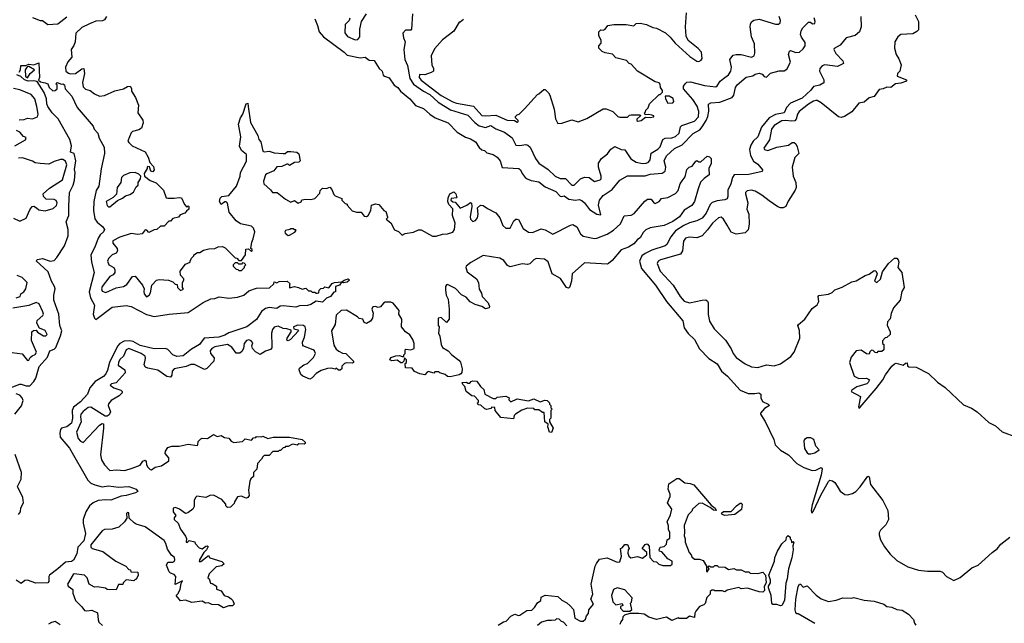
# Model space of a CAD drawing. Extents: x 2494106 to 2685573, y 758056 to 915185.
# Tile 56 of 256: x 2528804 to 2536583, y 857845 to 862610. Entities that reach past the tile are written whole.
import ezdxf

# ---------------------------------------------------------------- set-up
doc = ezdxf.new("R2010")
doc.units = 0

msp = doc.modelspace()

# ---------------------------------------------------------------- linework, layer by layer
at = {"layer": '0CON05XD'}
for points in [[(2531413, 862623), (2531406.2, 862605), (2531375, 862572.5), (2531373, 862507), (2531395, 862476.2), (2531455, 862450.8), (2531475, 862454.2), (2531490, 862475), (2531491.4, 862535), (2531504.1, 862595.9), (2531545, 862656.7)], [(2531906.4, 862656.4), (2531898.8, 862535), (2531893.3, 862526.7), (2531853.1, 862526.9), (2531831.4, 862505), (2531835, 862467.5), (2531848.8, 862435), (2531839.2, 862375), (2531847.5, 862295), (2531867.6, 862247.6), (2531886.8, 862146.8), (2531915, 862100.6), (2531995, 862044.6), (2532045, 862019.6), (2532109.4, 861959.4), (2532208.7, 861898.7), (2532345, 861857.1), (2532398.8, 861798.8), (2532435, 861771.1), (2532485, 861759.4), (2532525.5, 861775.5), (2532565, 861748.6), (2532635, 861722.9), (2532695, 861676.2), (2532725, 861620.8), (2532754.3, 861615.7), (2532803.9, 861623.9), (2532818.6, 861618.6), (2532836, 861605), (2532877.8, 861515), (2532905, 861478.1), (2532977.9, 861427.9), (2533034.3, 861375), (2533075, 861356.2), (2533116.7, 861356.7), (2533165, 861304.3), (2533185.5, 861304.5), (2533235, 861354), (2533265, 861366), (2533303.9, 861363.9), (2533345, 861333.3), (2533390, 861345), (2533398, 861355), (2533398.6, 861375), (2533375.7, 861445), (2533376.7, 861476.7), (2533401.2, 861515), (2533448.7, 861551.3), (2533475, 861588.8), (2533505, 861610), (2533555, 861586), (2533585, 861583.3), (2533632.2, 861512.2), (2533675, 861485.6), (2533725.6, 861475.6), (2533753.2, 861476.8), (2533771.2, 861485), (2533785.6, 861504.4), (2533793.1, 861556.9), (2533845, 861586.9), (2533865, 861607.1), (2533885.8, 861665), (2533904.6, 861675.4), (2533955, 861676.4), (2533985, 861686.7), (2534015.3, 861714.7), (2534025.6, 861764.4), (2534034, 861775), (2534135, 861808.5), (2534165.8, 861844.2), (2534169.3, 861885), (2534156.2, 861926.2), (2534120.9, 861980.9), (2534048.1, 862065), (2534049.2, 862085), (2534065, 862106.7), (2534075, 862116), (2534105, 862118.6), (2534215, 862090), (2534305, 862081.2), (2534315, 862087.5), (2534337.5, 862125), (2534365.3, 862144.7), (2534403.1, 862175), (2534422.5, 862205), (2534426.5, 862235), (2534414.3, 862295), (2534441.2, 862328.8), (2534465, 862336), (2534505, 862334.2), (2534585, 862314), (2534606.2, 862325), (2534611.2, 862345), (2534608.3, 862418.3), (2534586.2, 862475), (2534576.2, 862555), (2534576.7, 862575), (2534586.1, 862593.9), (2534605, 862606), (2534645, 862613.8), (2534774.1, 862574.1), (2534800, 862575), (2534812.5, 862585), (2534813.8, 862605), (2534803.8, 862635)], [(2532309.3, 862610.7), (2532285, 862590), (2532275, 862590), (2532235, 862520), (2532145, 862451.2), (2532080.2, 862379.8), (2532055.8, 862324.2), (2532060.8, 862255), (2532074, 862225), (2532073.3, 862205), (2532055, 862193.8), (2532005, 862173.8), (2531962.9, 862177.1), (2531959.4, 862155), (2531975, 862132.9), (2532135, 862012.8), (2532225, 861961.1), (2532255, 861950.8), (2532388.2, 861928.2), (2532455, 861854.5), (2532485, 861850), (2532565, 861856.7), (2532655, 861817.5), (2532713.6, 861813.6), (2532735, 861800), (2532742.5, 861805), (2532742.5, 861815), (2532720, 861835), (2532720, 861845), (2532735, 861860), (2532750, 861865), (2532793, 861907), (2532895, 862020), (2532906.4, 862023.6), (2532945, 862060), (2532955, 862060), (2532983, 862033), (2532992.5, 862015), (2533027.5, 861905), (2533038.3, 861828.3), (2533055, 861790), (2533087, 861793), (2533165, 861820), (2533215, 861802.5), (2533285, 861830), (2533415, 861907.5), (2533437, 861907), (2533490, 861885), (2533530, 861845), (2533545, 861840), (2533605, 861840), (2533623, 861857), (2533635, 861860), (2533705, 861860), (2533708.3, 861851.7), (2533680, 861825), (2533680, 861815), (2533688.3, 861808.3), (2533715, 861813.3), (2533748.3, 861841.7), (2533785, 861837.5), (2533815, 861842.5), (2533815, 861850), (2533797, 861857), (2533775, 861862.5), (2533745, 861860), (2533740, 861875), (2533748.3, 861881.7), (2533750, 861895), (2533770, 861915), (2533780, 861945), (2533855, 862020), (2533865, 862020), (2533881.7, 862038.3), (2533881.7, 862051.7), (2533867.5, 862075), (2533865, 862100), (2533855, 862112.5), (2533825, 862120), (2533685, 862202.5), (2533635, 862260), (2533620, 862265), (2533597, 862287), (2533515, 862310), (2533487, 862337), (2533428.3, 862348.3), (2533405, 862360), (2533380, 862385), (2533380, 862405), (2533397.5, 862425), (2533397.5, 862445), (2533380, 862485), (2533380, 862515), (2533395, 862530), (2533415, 862527.5), (2533430, 862535), (2533450, 862565), (2533497, 862573), (2533595, 862572.5), (2533655, 862562.5), (2533675, 862580), (2533705, 862582.5), (2533755, 862572.5), (2533805, 862547.5), (2533835, 862542.5), (2533905, 862507.5), (2533943, 862473), (2533982.5, 862425), (2534098.3, 862318.3), (2534155, 862283.3), (2534169.3, 862280.7), (2534189.3, 862290.7), (2534196.1, 862303.9), (2534190, 862355), (2534165, 862383.3), (2534085, 862446.7), (2534070.5, 862480.5), (2534063.8, 862555), (2534073.3, 862665)], [(2528905, 862626.2), (2528965, 862603.3), (2528985, 862602.5), (2529025, 862572.5), (2529105, 862576.2), (2529175, 862633.3)], [(2529488.8, 862635), (2529475, 862610), (2529457.7, 862602.3), (2529405, 862597.5), (2529355, 862578.1), (2529295, 862548.9), (2529247.1, 862505), (2529242, 862435), (2529232.7, 862407.3), (2529211.2, 862375), (2529216.7, 862315), (2529185, 862276.2), (2529164.4, 862235), (2529168.6, 862205), (2529188.2, 862188.2), (2529205, 862181.9), (2529243.4, 862186.6), (2529295, 862223.3), (2529310, 862225), (2529315.8, 862185), (2529301.1, 862115), (2529305, 862081.2), (2529325, 862061.4), (2529360.3, 862050.3), (2529395, 862024), (2529435, 862006.7), (2529475, 862012), (2529555, 862048), (2529625, 862063.8), (2529655, 862083.3), (2529676.4, 862086.4), (2529686.1, 862066.1), (2529686.2, 862045), (2529720, 861995), (2529742.5, 861935), (2529737.5, 861875), (2529777.7, 861817.7), (2529780, 861795), (2529766.4, 861753.6), (2529745, 861740), (2529695, 861726.7), (2529685, 861717.5), (2529657.5, 861655), (2529665, 861640), (2529692.5, 861615), (2529795, 861567.5), (2529820, 861525), (2529831.7, 861481.7), (2529861.7, 861451.7), (2529867.5, 861425), (2529855, 861410), (2529840, 861415), (2529828.3, 861448.3), (2529815, 861450), (2529810, 861445), (2529810, 861435), (2529787.5, 861395), (2529790, 861375), (2529835, 861340), (2529883, 861323), (2529940, 861265), (2529960, 861205), (2529975, 861200), (2530025, 861200), (2530065, 861207.5), (2530083, 861203), (2530105, 861150), (2530125, 861130), (2530135, 861140), (2530140, 861135), (2530140, 861115), (2530121.7, 861098.3), (2530108.3, 861081.7), (2530071.7, 861068.3), (2530058.3, 861051.7), (2530015, 861040), (2529995, 861020), (2529981.7, 861018.3), (2529945, 860980), (2529915, 860980), (2529887, 860953), (2529865, 860950), (2529825, 860930), (2529808.3, 860948.3), (2529795, 860950), (2529771.7, 860918.3), (2529736.4, 860913.6), (2529685, 860921.2), (2529595, 860894.2), (2529540, 860865), (2529538.8, 860845), (2529573.3, 860805), (2529576.7, 860785), (2529565, 860767.5), (2529535, 860753.3), (2529504.1, 860725.9), (2529497.5, 860705), (2529507.5, 860675), (2529547.5, 860655), (2529556.4, 860636.4), (2529556.4, 860613.6), (2529543.6, 860596.4), (2529515, 860583.3), (2529456, 860505), (2529450, 860485), (2529456.1, 860466.1), (2529485, 860456.7), (2529565, 860493.8), (2529625, 860503.3), (2529649.7, 860520.3), (2529695, 860582.5), (2529715, 860586.7), (2529773.6, 860513.6), (2529787.5, 860485), (2529783.3, 860465), (2529787.5, 860445), (2529805, 860423.3), (2529827.5, 860435), (2529836.4, 860453.6), (2529847.5, 860515), (2529885, 860553.3), (2529905, 860560), (2529980, 860555), (2530015, 860540), (2530031.7, 860521.7), (2530048.3, 860518.3), (2530050, 860495), (2530075, 860472.5), (2530097, 860483), (2530090, 860495), (2530090, 860535), (2530100, 860555)], [(2531136.1, 862616.1), (2531157.5, 862565), (2531170, 862515), (2531205, 862473.8), (2531366.7, 862355), (2531391.2, 862331.2), (2531495, 862310), (2531533, 862313), (2531565, 862290), (2531605, 862287.5), (2531643.3, 862225), (2531666.7, 862205), (2531675, 862172.5), (2531685, 862163.3), (2531721.7, 862151.7), (2531763, 862093), (2531791.2, 862075), (2531813.8, 862045), (2531886, 861985), (2531932.1, 861932.1), (2531995, 861909.4), (2532044.6, 861864.6), (2532086.6, 861836.6), (2532190, 861795), (2532261.3, 861721.3), (2532325, 861683.8), (2532365, 861670.8), (2532403.8, 861645), (2532435, 861600), (2532455, 861582.5), (2532475, 861576.7), (2532495, 861560), (2532545, 861546), (2532577.5, 861525), (2532600, 861495), (2532615, 861443.3), (2532747.5, 861435), (2532760, 861425), (2532773.3, 861395), (2532797.5, 861365), (2532813.9, 861353.9), (2532845, 861341.2), (2532905, 861331.2), (2532955, 861291.2), (2533040, 861255), (2533075, 861218), (2533085, 861214.2), (2533105, 861219.2), (2533143.2, 861193.2), (2533195, 861185.8), (2533225, 861190.8), (2533245, 861182.9), (2533267.1, 861165), (2533305, 861110.8), (2533365, 861073.8), (2533395, 861070), (2533375.8, 861145), (2533385.8, 861185), (2533415, 861222), (2533485, 861270.8), (2533545, 861343.3), (2533605, 861378), (2533745, 861377.5), (2533785, 861390.9), (2533881.2, 861398.8), (2533903.8, 861415), (2533908.1, 861445), (2533896.9, 861495), (2533914.7, 861535.3), (2533976.4, 861593.6), (2534037.4, 861622.6), (2534125, 861711.4), (2534178.7, 861741.3), (2534196.5, 861763.5), (2534228.2, 861815), (2534239.5, 861845), (2534247.7, 861887.7), (2534245.9, 861944.1), (2534265, 861952.5), (2534335, 861958.6), (2534433.5, 861996.5), (2534447.1, 862015), (2534460, 862075), (2534471.2, 862095), (2534544.1, 862155.9), (2534595, 862166.2), (2534615, 862180), (2534645, 862186.7), (2534670.7, 862180.7), (2534685, 862162.5), (2534705, 862157.5), (2534735, 862187.5), (2534804.1, 862205.9), (2534845, 862207.5), (2534865, 862220.8), (2534893.3, 862275), (2534877.1, 862335), (2534885, 862362.5), (2534895, 862366.7), (2534935, 862350), (2534965, 862354.2), (2534995, 862381.2), (2535009.2, 862405), (2535009.5, 862429.5), (2534981.7, 862471.7), (2534974, 862494), (2534978.3, 862521.7), (2534991.2, 862545), (2535035, 862590), (2535051.7, 862591.7), (2535068.3, 862578.3), (2535085, 862580), (2535087.5, 862595), (2535080, 862625)], [(2535450, 862635), (2535452.5, 862555), (2535438.6, 862515), (2535405, 862486), (2535332.8, 862467.2), (2535285, 862409.2), (2535238.3, 862381.7), (2535236.2, 862375), (2535252.4, 862342.4), (2535306.7, 862285), (2535312.5, 862265), (2535265, 862241.2), (2535165, 862254), (2535143.3, 862245), (2535126.2, 862225), (2535124, 862205), (2535156.7, 862135), (2535158.3, 862111.7), (2535126.4, 862093.6), (2535075, 862082.5), (2535054, 862055), (2534985, 861990.4), (2534895, 861950.6), (2534862.9, 861917.1), (2534845, 861874.2), (2534775, 861861.5), (2534725, 861834.5), (2534665, 861760.8), (2534636.7, 861685), (2534599.8, 861650.2), (2534579.2, 861620.8), (2534571.2, 861585), (2534576.7, 861536.7), (2534602.6, 861492.6), (2534635, 861468.8), (2534672.5, 861425), (2534669.3, 861410.7), (2534565, 861387.1), (2534450, 861385), (2534436, 861365), (2534423.3, 861315), (2534398, 861265), (2534399.2, 861215), (2534393.3, 861195), (2534375, 861187.5), (2534315, 861181.4), (2534275, 861165.7), (2534259.8, 861150.2), (2534227.8, 861082.2), (2534195, 861044.5), (2534155, 861022.2), (2534095, 861005.4), (2534050, 860985), (2533986.1, 860943.9), (2533947.8, 860895), (2533916, 860835), (2533903.3, 860825), (2533799.5, 860790.5), (2533744.7, 860765.3), (2533720, 860745), (2533701.9, 860705), (2533716.4, 860646.4), (2533826, 860515), (2533914.4, 860384.4), (2534042.3, 860232.3), (2534055, 860177.5), (2534085, 860133.3), (2534136.6, 860086.6), (2534175, 860012), (2534247.5, 859935), (2534314.4, 859894.4), (2534347.5, 859835), (2534396.6, 859796.6), (2534495.4, 859685.4), (2534558.1, 859658.1), (2534611.7, 859658.3), (2534644.1, 859664.1), (2534660, 859655), (2534660, 859625), (2534672.5, 859595), (2534716.1, 859576.1), (2534727.5, 859565), (2534688.8, 859541.2), (2534656.7, 859505), (2534656.7, 859495), (2534695, 859437.5), (2534761.2, 859295), (2534774, 859255), (2534787.2, 859237.2), (2534815, 859211.9), (2534877.5, 859175), (2534945, 859107.1), (2534998.8, 859075), (2535065, 859050.6), (2535095, 859053.1), (2535135, 859073.8), (2535143.8, 859065), (2535135.9, 859015), (2535065, 858780), (2535056.7, 858736.7), (2535060, 858720), (2535065, 858717.5), (2535075, 858733.3), (2535134.1, 858855.9), (2535195, 858963.8), (2535205, 858973.8), (2535225, 858970), (2535245, 858956.7), (2535262.5, 858927.5)], [(2535878.3, 862648.3), (2535906.4, 862596.4), (2535906.4, 862546.4), (2535905, 862530), (2535893, 862517), (2535860.5, 862499.5), (2535765, 862493.8), (2535741.2, 862475), (2535718, 862435), (2535716.4, 862386.4), (2535727.5, 862335), (2535750.7, 862300.7), (2535767.5, 862255), (2535757, 862203), (2535740, 862185), (2535737.5, 862165), (2535810, 862135), (2535810, 862125), (2535765, 862109.1), (2535722.5, 862105), (2535686.4, 862073.6), (2535655, 862076.2), (2535625, 862063.8), (2535595, 862060), (2535555, 862003.3), (2535515, 861992.5), (2535475, 861960), (2535435, 861950), (2535378, 861882), (2535320, 861845), (2535295, 861838.8), (2535273.9, 861843.9), (2535136.7, 861955), (2535105, 861972), (2535095, 861971.4), (2535075, 861967.5), (2535035, 861943.6), (2534962.5, 861885), (2534950, 861865), (2534939.3, 861825), (2534927.4, 861812.6), (2534905, 861808.3), (2534855, 861815.3), (2534825, 861810.7), (2534764.2, 861775.8), (2534742.7, 861745), (2534727.9, 861662.1), (2534683.3, 861595), (2534687.5, 861585), (2534715, 861578), (2534785, 861603.1), (2534879.2, 861620.8), (2534908.3, 861641.7), (2534921.7, 861641.7), (2534935, 861630), (2534947, 861607), (2534960, 861555), (2534928.3, 861521.7), (2534906.2, 861445), (2534913.9, 861373.9), (2534936.2, 861325), (2534937.5, 861285), (2534930, 861265), (2534875, 861177.5), (2534856.7, 861135), (2534835, 861124), (2534815, 861124.2), (2534795, 861134), (2534725, 861179.2), (2534668, 861225), (2534615, 861256), (2534585, 861264), (2534551.7, 861258.3), (2534538.8, 861245), (2534538, 861235), (2534557.5, 861165), (2534550, 861115), (2534564.3, 861075), (2534568, 860995), (2534558.3, 860951.7), (2534535, 860927.5), (2534465, 860917.5), (2534425, 860932.5), (2534393, 860987), (2534365, 861035.8), (2534345, 861050), (2534325, 861045.8), (2534278.6, 861005), (2534239.3, 860950.7), (2534195, 860904.3), (2534155, 860888.1), (2534095, 860894.3), (2534065, 860884.2), (2534048.7, 860861.3), (2534041.4, 860785), (2534025, 860760), (2533865.5, 860714.5), (2533847, 860703), (2533841.4, 860685), (2533864.4, 860625), (2533965.7, 860515), (2534021.1, 860425), (2534055, 860388.9), (2534095, 860374.4), (2534195, 860397.1), (2534225, 860397.5), (2534238.1, 860388.1), (2534243.9, 860373.9), (2534243, 860283), (2534255, 860230), (2534289.8, 860169.8), (2534379.1, 860079.1), (2534425, 860012.5), (2534442, 859975), (2534465, 859943.8), (2534535, 859892), (2534585, 859869.2), (2534635, 859864.3), (2534705, 859886), (2534765, 859878.8), (2534815.9, 859894.1), (2534897.7, 859952.3), (2534923.6, 859986.4), (2534966.7, 860095), (2534966.1, 860156.1), (2534952.5, 860195), (2534957.5, 860205), (2535007.5, 860245), (2535065, 860330), (2535105, 860360), (2535117.5, 860385), (2535112.5, 860425), (2535117, 860433), (2535195, 860442.5), (2535223, 860457), (2535245, 860477.5), (2535301.7, 860498.3), (2535378.3, 860541.7), (2535411.7, 860548.3), (2535485, 860590), (2535515, 860600), (2535555, 860630), (2535568.3, 860628.3), (2535577.5, 860605), (2535557.5, 860545), (2535575, 860536.7), (2535605, 860562.5), (2535621.7, 860618.3), (2535667.5, 860685), (2535715, 860726.7), (2535735, 860728.8), (2535745.6, 860715.6), (2535750, 860695), (2535742.5, 860655), (2535772.5, 860615), (2535792.5, 860495), (2535772.5, 860465), (2535760, 860395), (2535707.5, 860335), (2535688.3, 860291.7), (2535681.7, 860248.3), (2535660, 860225), (2535658.3, 860198.3), (2535680, 860145), (2535680, 860125), (2535655, 860100), (2535641.7, 860098.3), (2535620, 860075), (2535620, 860055), (2535630, 860045), (2535630, 860005), (2535615, 859990), (2535585, 859990), (2535575, 859980), (2535561.7, 859981.7), (2535548.3, 859998.3), (2535535, 860000), (2535521.7, 859988.3), (2535515, 859970), (2535495, 859972.5), (2535451.7, 860001.7), (2535413.8, 859996.2), (2535372.5, 859945), (2535360, 859905), (2535397, 859797), (2535435, 859777.5), (2535495, 859780), (2535517.5, 859767.5), (2535507.5, 859745), (2535496, 859735), (2535418.3, 859711.7), (2535377.5, 859685), (2535372.5, 859675), (2535445.8, 859635), (2535430, 859555), (2535432.5, 859542.5), (2535445, 859550), (2535571.3, 859698.7), (2535622.8, 859767.2), (2535645, 859807.5), (2535695, 859875.8), (2535715, 859893.8), (2535728.8, 859898.8), (2535785, 859882.5), (2535801.7, 859898.3), (2535815, 859900), (2535818.3, 859878.3), (2535828.3, 859868.3), (2535887, 859867), (2535985, 859817.5), (2536055, 859747.5), (2536115, 859707.5), (2536260.7, 859570.7), (2536325, 859542.5), (2536370, 859515), (2536460.7, 859430.7), (2536513.6, 859403.6), (2536565, 859357.5), (2536680, 859315)], [(2528800, 862195), (2528810, 862215), (2528811.7, 862248.3), (2528851.7, 862248.3), (2528875, 862260), (2528915, 862252.5), (2528955, 862270), (2528960, 862155), (2528951.7, 862131.7), (2528968.3, 862118.3), (2529005, 862112.5), (2529025, 862102.5), (2529037.5, 862075), (2529065, 862047.5), (2529085, 862050), (2529100, 862065), (2529100, 862095), (2529090, 862105), (2529100, 862115), (2529135, 862100), (2529145, 862102.5), (2529157.5, 862095), (2529162.5, 862065), (2529215, 862007.5), (2529257.7, 861917.7), (2529385, 861770), (2529392.5, 861745), (2529420, 861715), (2529431.2, 861675), (2529471.2, 861605), (2529473.6, 861553.6), (2529447, 861433), (2529429.4, 861295), (2529408.7, 861261.3), (2529389.1, 861175), (2529387.3, 861105), (2529397.2, 861037.2), (2529415, 861010.8), (2529460, 860975), (2529473.3, 860955), (2529465.8, 860935), (2529439.1, 860910.9), (2529422.5, 860885), (2529398.1, 860815), (2529365.4, 860754.6), (2529370.5, 860695), (2529391.4, 860615), (2529352.2, 860462.2), (2529364.5, 860415), (2529394.2, 860355.8), (2529384.4, 860285), (2529395, 860252.5), (2529405, 860244), (2529535, 860340.6), (2529645, 860352.5), (2529685, 860347.1), (2529805, 860283.5), (2529865, 860265.7), (2529985, 860286.4), (2530135, 860299.4), (2530252.1, 860377.9), (2530315, 860406), (2530345, 860408), (2530378.8, 860421.2), (2530455, 860412.5), (2530525, 860420), (2530574.2, 860435.8), (2530615, 860469.2), (2530675, 860490.8), (2530778, 860492), (2530812.5, 860525), (2530815, 860540), (2530835, 860532.5), (2530855, 860542.5), (2530916.1, 860546.1), (2530940, 860525), (2530935, 860520), (2530935, 860492.5), (2530975, 860502.5), (2531007, 860497), (2531035, 860482.5), (2531065, 860490), (2531085, 860470), (2531105, 860470), (2531115, 860460), (2531135, 860460), (2531145, 860450), (2531155, 860450), (2531166.4, 860453.6), (2531170, 860475), (2531183, 860487), (2531205, 860490), (2531215, 860500), (2531245, 860492.5), (2531273.6, 860526.4), (2531290, 860535), (2531350, 860540), (2531367.5, 860555), (2531400, 860565), (2531410, 860555), (2531390.7, 860539.3), (2531363.3, 860533.3), (2531350, 860540), (2531330, 860515), (2531300, 860505), (2531298.3, 860461.7), (2531285, 860460), (2531260, 860425), (2531227.5, 860412.5), (2531195, 860380), (2531145, 860387.5), (2531105, 860362.5), (2531076.4, 860353.6), (2531015, 860350), (2530985, 860340), (2530885, 860351.9), (2530862.7, 860347.3), (2530835, 860329.2), (2530775, 860337.1), (2530745, 860331.4), (2530713.8, 860306.2), (2530675, 860244.2), (2530598, 860185), (2530455, 860137.8), (2530425, 860119.5), (2530376.7, 860105), (2530261.2, 860095), (2530225, 860046.9), (2530161.9, 860008.1), (2530095, 859956.7), (2530045, 859950), (2530015, 859963.3), (2529975.3, 860005.3), (2529955, 860014.6), (2529865, 860011.9), (2529755, 860037.8), (2529699, 860069), (2529675, 860075.9), (2529628, 860072), (2529595.2, 860054.8), (2529576.8, 860033.2), (2529513.9, 859905), (2529498, 859842), (2529484.4, 859815), (2529465, 859794.6), (2529399.5, 859755), (2529358.5, 859705), (2529340, 859655), (2529285, 859592.7), (2529229.3, 859550.8), (2529218.7, 859525), (2529220.5, 859465), (2529212.9, 859425), (2529175, 859396.7), (2529135, 859386.2), (2529126.4, 859375), (2529120.8, 859345), (2529123.8, 859315), (2529196.3, 859226.3), (2529342.9, 858975), (2529365, 858952), (2529396.8, 858936.8), (2529455, 858922.3), (2529505, 858931.4), (2529585, 858920.6), (2529665.6, 858925.6), (2529723.6, 858903.6), (2529736.7, 858885), (2529720, 858875), (2529645, 858854.4), (2529605, 858849.2), (2529525, 858816), (2529485, 858820), (2529425, 858815.4), (2529383.9, 858796.1), (2529355, 858772.7), (2529326.4, 858725), (2529305.5, 858665), (2529305.6, 858635), (2529323.3, 858555), (2529310, 858495), (2529262.3, 858445), (2529255.7, 858394.3), (2529227.7, 858342.3), (2529213.9, 858333.9), (2529165, 858326.7), (2529104.8, 858275.2), (2529039.2, 858225), (2529034, 858215), (2529033.8, 858175), (2529025, 858164.3), (2528932.3, 858162.3), (2528865, 858185.7), (2528845, 858182.7), (2528815, 858159.4), (2528775.8, 858185)], [(2528865, 862150), (2528887.5, 862185), (2528920, 862215), (2528875, 862240), (2528861.7, 862238.3), (2528847.5, 862215), (2528850, 862165), (2528865, 862150)], [(2528728.8, 859705), (2528805, 859732), (2528815, 859733.8), (2528855, 859719.4), (2528885, 859720.4), (2528916.5, 859753.5), (2528930.4, 859779.6), (2528958, 859872), (2529023.6, 859946.4), (2529042.9, 859995), (2529075, 860007.8), (2529088, 860022), (2529126.9, 860115), (2529136.4, 860155), (2529122.2, 860195), (2529112.3, 860285), (2529074.6, 860395), (2529073.8, 860435), (2529083.1, 860485), (2529080, 860505), (2529055.4, 860545.4), (2529029.7, 860619.7), (2528933.3, 860706.7), (2528943.8, 860716.2), (2528985, 860723.8), (2529045, 860703.5), (2529075, 860709.4), (2529097, 860733), (2529156.5, 860825), (2529187.3, 860905), (2529185.6, 860955), (2529171.2, 861015), (2529191.4, 861065), (2529192.6, 861137.4), (2529197.5, 861245), (2529226.2, 861303.8), (2529236.7, 861343.3), (2529242.5, 861405), (2529237.2, 861427.2), (2529246.3, 861496.3), (2529233.1, 861553.1), (2529204.4, 861565), (2529212.2, 861615), (2529200.9, 861665), (2529106.6, 861826.6), (2529059.2, 861875), (2529025, 861923.8), (2529017.1, 861945), (2529014.3, 861984.3), (2528996.7, 862035), (2528943, 862123), (2528915, 862128), (2528870, 862125), (2528842.5, 862135), (2528812.5, 862162.5), (2528780, 862175)], [(2528800.5, 861819.5), (2528838.3, 861821.7), (2528865, 861833.3), (2528905, 861827.5), (2528945, 861843.3), (2528949.2, 861865), (2528938.9, 861925), (2528924.4, 861985), (2528895, 862018.6), (2528805, 862056.5), (2528755, 862067.8)], [(2533925, 861950), (2533965, 861952.5), (2533972.5, 861965), (2533967.7, 861987.7), (2533935, 862006.2), (2533903.3, 862006.7), (2533906.7, 861985), (2533925, 861950)], [(2530100, 860555), (2530100, 860565), (2530073, 860593), (2530072.5, 860625), (2530115, 860680), (2530150, 860695), (2530150, 860705), (2530161.7, 860728.3), (2530180, 860745), (2530180, 860755), (2530208.3, 860771.7), (2530227, 860773), (2530255, 860790), (2530298.3, 860801.7), (2530345, 860802.5), (2530373, 860817), (2530405, 860820), (2530428.3, 860808.3), (2530505, 860730), (2530518.3, 860728.3), (2530535, 860710), (2530555, 860710), (2530587, 860753), (2530591.7, 860798.3), (2530611.7, 860801.7), (2530635, 860780), (2530640, 860785), (2530640, 860795), (2530630, 860805), (2530637.5, 860855), (2530649.3, 860880.7), (2530660.8, 860935), (2530652, 860965), (2530635, 860978.8), (2530548.3, 860998.3), (2530513.1, 861023.1), (2530460, 861090), (2530445, 861162.5), (2530435, 861172.5), (2530425, 861172.5), (2530395, 861150), (2530382.5, 861175), (2530388.3, 861201.7), (2530400, 861215), (2530455, 861222.5), (2530516.7, 861295), (2530546.2, 861375), (2530547.5, 861405), (2530596.4, 861493.6), (2530596.7, 861545), (2530557, 861577), (2530540.7, 861610.7), (2530550, 861685), (2530533.8, 861785), (2530547.5, 861835), (2530566.7, 861865), (2530592.5, 861945), (2530605, 861950), (2530608.8, 861925), (2530628.3, 861798.3), (2530685.9, 861695.9), (2530693.3, 861665), (2530710, 861645), (2530725, 861572.5), (2530735, 861567.5), (2530775, 861572.5), (2530815, 861558.8), (2530885, 861553.3), (2530900, 861555), (2530920.7, 861569.3), (2530945, 861570), (2530993.9, 861563.9), (2531010, 861550), (2531020, 861495), (2531010, 861485), (2530975, 861483.3), (2530935, 861460), (2530925, 861470), (2530915, 861470), (2530875, 861450), (2530835, 861447.5), (2530813, 861417), (2530756.1, 861393.9), (2530745.9, 861384.1), (2530731.2, 861335), (2530733.8, 861315), (2530786.4, 861266.4), (2530800, 861245), (2530837, 861247), (2530905, 861192.5), (2530945, 861170), (2530975, 861182.5), (2531005, 861162.5), (2531028.3, 861171.7), (2531033, 861187), (2531065, 861192.5), (2531105, 861190), (2531135, 861197.5), (2531175, 861240), (2531178.3, 861261.7), (2531195, 861280), (2531225, 861277.5), (2531255, 861287.5), (2531270.7, 861270.7), (2531285, 861230), (2531295, 861220), (2531348.3, 861198.3), (2531350, 861185), (2531375, 861160), (2531390, 861155), (2531390, 861145), (2531431.7, 861101.7), (2531465, 861090), (2531501.7, 861091.7), (2531525, 861060), (2531545, 861057.5), (2531556.4, 861063.6), (2531577.5, 861105), (2531582.5, 861145), (2531615, 861156.7), (2531640.7, 861150.7), (2531680, 861105), (2531696.7, 861096.7), (2531710, 861055), (2531710, 861045), (2531700, 861035), (2531736.4, 861006.4), (2531765, 860950), (2531797, 860937), (2531825, 860910), (2531848.3, 860921.7), (2531915, 860932.5), (2531955, 860950), (2531975, 860950), (2532065, 860900), (2532095, 860902), (2532145, 860918), (2532185, 860918.8), (2532225, 860933.8), (2532240, 860955), (2532243.6, 861003.6), (2532222.5, 861065), (2532226.1, 861116.1), (2532195, 861150), (2532187.5, 861175), (2532190, 861205), (2532202.5, 861235), (2532235, 861250), (2532250, 861235), (2532257, 861203), (2532212.5, 861197.5), (2532210, 861185), (2532225, 861172.5), (2532245, 861170), (2532285, 861122.5), (2532336.7, 861145), (2532365, 861167.5), (2532372.5, 861162.5), (2532375.8, 861135), (2532363.2, 861053.2), (2532366, 861035), (2532385, 861018), (2532405, 861026), (2532420.8, 861045), (2532425.6, 861075.6), (2532420, 861125), (2532445, 861146.7), (2532465, 861143.8), (2532498.8, 861118.8), (2532565.5, 861085.5), (2532596.4, 861046.4), (2532620.8, 860985), (2532645, 860964.4), (2532678, 860965), (2532708.7, 861021.3), (2532725, 861036.2), (2532733.6, 861036.4), (2532745, 861032.5), (2532780.6, 860960.6), (2532825, 860932.2), (2532855, 860930.6), (2532925, 860960), (2532955, 860951.4), (2533015, 860918.1), (2533155, 860989.2), (2533175, 860992.5), (2533205, 860974), (2533235, 860920), (2533255, 860900.6), (2533345, 860883.5), (2533365, 860886.4), (2533445, 860917.3), (2533495, 860949.2), (2533551.9, 860998.1), (2533578.8, 861061.2), (2533635, 861067.8), (2533659.8, 861080.2), (2533742.3, 861177.7), (2533765, 861193.3), (2533793.8, 861193.8), (2533813.3, 861165), (2533825, 861160), (2533855.6, 861174.4), (2533875, 861197.5), (2533925, 861205.7), (2533985, 861237.1), (2534007.1, 861262.9), (2534022.5, 861315), (2534038.3, 861338.3), (2534061.7, 861368.3), (2534075, 861427.5), (2534093.9, 861446.1), (2534116.4, 861453.6), (2534145, 861492.5), (2534155, 861497.5), (2534168.3, 861488.3), (2534185, 861487.5), (2534235, 861532.5), (2534255, 861527.5), (2534267.5, 861515), (2534267.5, 861475), (2534247.5, 861435), (2534250, 861385), (2534212.3, 861357.7), (2534183.8, 861326.2), (2534163.3, 861275), (2534135.8, 861174.2), (2534115, 861143.3), (2534055, 861106.7), (2534015.7, 861054.3), (2533965, 861017.5), (2533896.4, 860986.4), (2533785, 860968.1), (2533749.6, 860950.4), (2533728.9, 860931.1), (2533705, 860887.1), (2533685, 860874.4), (2533655, 860840), (2533615, 860815.6), (2533555, 860792.9), (2533485, 860708), (2533455, 860686), (2533445, 860681.2), (2533265, 860690), (2533170, 860605), (2533164.2, 860545), (2533146.7, 860495), (2533139.3, 860490.7), (2533125, 860496.7), (2533075.9, 860565.9), (2533010, 860605), (2532979.2, 860699.2), (2532949.5, 860719.5), (2532885, 860724.2), (2532865, 860714), (2532835, 860683.3), (2532815, 860676.7), (2532775, 860684), (2532678.3, 860658.3), (2532658.3, 860668.3), (2532629.3, 860709.3), (2532597.6, 860727.6), (2532465, 860748.5), (2532367.9, 860692.1), (2532331.2, 860665), (2532328.8, 860655), (2532340.5, 860620.5), (2532412.5, 860565), (2532427.5, 860535), (2532433, 860483), (2532451.7, 860451.7), (2532456.7, 860425), (2532505.8, 860375.8), (2532516.7, 860345), (2532513.6, 860336.4), (2532485, 860328.8), (2532455.8, 860345.8), (2532401.7, 860361.7), (2532363.6, 860383.6), (2532330.7, 860420.7), (2532295, 860437.5), (2532247.3, 860487.3), (2532185, 860518.8), (2532175, 860516.7), (2532168.8, 860505), (2532168, 860475), (2532173.8, 860435), (2532188.8, 860405), (2532197.5, 860325), (2532197.5, 860245), (2532175, 860220), (2532135, 860260), (2532110, 860255), (2532110, 860195), (2532117.5, 860185), (2532112.5, 860135), (2532123, 860113), (2532133.3, 860045), (2532145, 860022.5), (2532190, 859995), (2532217.5, 859965), (2532273, 859923), (2532287, 859907), (2532300, 859855), (2532297.5, 859825), (2532290, 859815), (2532275, 859806.2), (2532205, 859790), (2532185, 859794), (2532165, 859810), (2532122.5, 859822.5), (2532115, 859830), (2532085, 859830), (2532075, 859820), (2532035, 859833.3), (2532022.3, 859827.7), (2532005, 859807.5), (2531965, 859813.3), (2531923.6, 859833.6), (2531905, 859860), (2531851.7, 859861.7), (2531850, 859895), (2531860, 859905), (2531860, 859925), (2531845, 859940), (2531840, 859915), (2531825, 859900), (2531815, 859900), (2531785, 859922.5), (2531745, 859917.5), (2531727.5, 859925), (2531735, 859942.5), (2531775, 859957.5), (2531805, 859960), (2531825, 859950), (2531838.3, 859951.7), (2531840, 859965), (2531850, 859975), (2531850, 860005), (2531855, 860010), (2531893, 860003), (2531920, 860015), (2531920, 860055), (2531910, 860085), (2531885, 860122.5), (2531852.5, 860145), (2531820, 860185), (2531822.5, 860245), (2531800, 860285), (2531802.5, 860315), (2531755, 860372.5), (2531735, 860380), (2531690.7, 860379.3), (2531677, 860373), (2531655, 860342.5), (2531635, 860337.5), (2531615, 860346.7), (2531595, 860342.5), (2531586.7, 860325), (2531596.4, 860293.6), (2531592.5, 860255), (2531575, 860230), (2531545, 860212.5), (2531525, 860220), (2531515, 860246.7), (2531485, 860250), (2531472.5, 860265), (2531385.7, 860315.7), (2531342.5, 860315), (2531303.1, 860276.9), (2531297, 860203), (2531266.7, 860155), (2531285, 860040), (2531305, 860010), (2531325, 859992.5), (2531355, 859977.5), (2531380, 859975), (2531440, 859915), (2531440, 859905), (2531431.7, 859898.3), (2531385, 859900), (2531370, 859895), (2531350, 859875), (2531350, 859855), (2531337, 859843), (2531323, 859843), (2531305, 859860), (2531295, 859850), (2531265, 859860), (2531235, 859856.7), (2531185, 859840), (2531145, 859817.5), (2531115, 859783.3), (2531095, 859773.3), (2531040, 859795), (2531025, 859810), (2531012.5, 859845), (2531015, 859860), (2531050, 859885), (2531077.5, 859895), (2531125, 859942.5), (2531140, 859975), (2531133.3, 859995), (2531122.5, 860005), (2531040, 860035), (2531037.5, 860065), (2531053.8, 860105), (2531063.8, 860165), (2531058.8, 860185), (2531045, 860196.7), (2531002.3, 860197.7), (2530967.5, 860185), (2530970, 860170), (2531001.7, 860161.7), (2531006.4, 860153.6), (2530943.3, 860085), (2530925, 860074), (2530915, 860080), (2530916.2, 860095), (2530947.5, 860145), (2530948.3, 860158.3), (2530915, 860170), (2530885, 860172), (2530845, 860190), (2530815, 860183.3), (2530800, 860165), (2530792.5, 860135), (2530796.2, 860035), (2530795, 860020), (2530785, 860007.5), (2530745, 859993.3), (2530705, 859967.5), (2530667, 859987), (2530642.5, 860015), (2530637.5, 860035), (2530645, 860060), (2530632.5, 860075), (2530615, 860082.5), (2530595, 860076.7), (2530576.7, 860055), (2530572.5, 860015), (2530559.3, 859990.7), (2530543, 859977), (2530515, 859977.5), (2530480, 860025), (2530446.8, 860046.8), (2530345, 860028.1), (2530320.8, 860015), (2530308.6, 859995), (2530310, 859975), (2530339.5, 859939.5), (2530338.8, 859915), (2530282.3, 859857.7), (2530265, 859848.8), (2530185, 859887.5), (2530155, 859888.6), (2530118.1, 859871.9), (2530023.3, 859855), (2530008.8, 859835), (2530007, 859803), (2529995, 859787.5), (2529965, 859792.5), (2529895, 859842), (2529815, 859858.8), (2529797.7, 859867.7), (2529786.2, 859885), (2529797.5, 859935), (2529794, 859955), (2529763.8, 859975), (2529665, 860014.5), (2529645.4, 860004.6), (2529623.6, 859955), (2529595, 859928.6), (2529583.5, 859905), (2529583, 859883), (2529607.5, 859865)], [(2528765, 861613.3), (2528849.3, 861660.7), (2528855, 861680), (2528835, 861687.5), (2528805, 861722.5), (2528777.5, 861735)], [(2528753.9, 861043.9), (2528805, 861020), (2528855, 861042.5), (2528885, 861110), (2528903.6, 861136.4), (2528915, 861137.5), (2528937.5, 861125), (2528955, 861110), (2529005, 861102), (2529069.5, 861120.5), (2529095, 861142.5), (2529100, 861165), (2529093, 861183), (2529075, 861190), (2529013, 861193), (2528992.5, 861215), (2528990, 861235), (2529039.7, 861280.3), (2529142, 861345), (2529175.4, 861464.6), (2529165, 861492), (2529145, 861505.6), (2529125, 861506.7), (2529075, 861490.6), (2529035, 861470), (2528965, 861474), (2528925, 861480), (2528905, 861492.5), (2528825, 861520), (2528795, 861517.5)], [(2529515, 861133.3), (2529576.2, 861183.8), (2529615, 861200), (2529639.3, 861220.7), (2529675, 861231.2), (2529701.7, 861248.3), (2529725, 861290), (2529740, 861305), (2529740, 861325), (2529757.5, 861355), (2529760, 861375), (2529745, 861390), (2529715, 861402.5), (2529675, 861400), (2529625, 861380), (2529607.5, 861365), (2529603.3, 861325), (2529573.8, 861285), (2529568.3, 861231.7), (2529543, 861207), (2529486.7, 861175), (2529495, 861142.5), (2529505, 861133.3), (2529515, 861133.3)], [(2530925, 860907.5), (2530935, 860910), (2530978.3, 860931.7), (2530987.5, 860945), (2530985, 860950), (2530975, 860950), (2530965, 860960), (2530945, 860960), (2530937, 860953), (2530903.6, 860946.4), (2530897.5, 860935), (2530900, 860925), (2530925, 860907.5)], [(2530555, 860630), (2530580, 860655), (2530580, 860665), (2530590, 860675), (2530578.3, 860688.3), (2530565, 860690), (2530555, 860680), (2530535, 860680), (2530525, 860690), (2530505, 860690), (2530490, 860675), (2530490, 860665), (2530515, 860640), (2530528.3, 860638.3), (2530535, 860630), (2530555, 860630)], [(2528775, 860413.3), (2528806.4, 860423.6), (2528812.5, 860445), (2528837.7, 860462.3), (2528851.2, 860485), (2528862.5, 860535), (2528822.5, 860575), (2528785, 860590)], [(2528745, 859982.5), (2528822.5, 859972.5), (2528865, 859920), (2528875, 859922.5), (2528886, 859944), (2528902.3, 859957.7), (2528925, 859966.7), (2528936.2, 859985), (2528897, 860077), (2528900, 860145), (2528913, 860157), (2528935, 860160), (2528943.6, 860143.6), (2528992.5, 860115), (2529010, 860115), (2529020, 860125), (2529005, 860156.2), (2528960, 860175), (2528940, 860215), (2528942.5, 860235), (2528987.5, 860275), (2528992.5, 860285), (2528986.7, 860305), (2528958, 860368), (2528935, 860376.7), (2528876.4, 860353.6), (2528748.3, 860331.7)], [(2529607.5, 859865), (2529635.6, 859845.6), (2529637.8, 859822.2), (2529566.7, 859743.3), (2529530, 859735), (2529517.5, 859725), (2529547.5, 859705), (2529602.5, 859685), (2529612.5, 859675), (2529613.3, 859665), (2529590.5, 859639.5), (2529526.2, 859605), (2529505, 859576.7), (2529502.9, 859565), (2529520.6, 859515), (2529509.8, 859490.2), (2529495, 859480), (2529479.5, 859479.5), (2529365, 859550), (2529345, 859548.6), (2529305, 859517.5), (2529288.1, 859495), (2529284.6, 859475.4), (2529290, 859435), (2529252, 859355), (2529266.2, 859305), (2529285, 859283.3), (2529305, 859273.3), (2529435, 859410), (2529455, 859422.5), (2529465, 859420), (2529466.2, 859385), (2529441.2, 859175), (2529451.2, 859135), (2529473.8, 859095), (2529515, 859050), (2529565.7, 859055.7), (2529635, 859051.4), (2529691.3, 859068.7), (2529755.6, 859094.4), (2529776.1, 859123.9), (2529795, 859132.5), (2529803.3, 859123.3), (2529806, 859095), (2529815, 859077.5), (2529835, 859060), (2529845, 859056.7), (2529875, 859077.5), (2529925, 859087.5), (2529981.7, 859128.3), (2529981.7, 859151.7), (2529953.8, 859185), (2529956.1, 859203.9), (2529975, 859232.5), (2530005, 859242.5), (2530065, 859243.3), (2530135, 859260), (2530205, 859247.5), (2530212.5, 859255), (2530215, 859280), (2530235, 859302.5), (2530245, 859307.5), (2530287, 859303), (2530335, 859336.7), (2530365, 859320), (2530395, 859327.5), (2530423, 859313), (2530455, 859306.7), (2530475, 859282.5), (2530495, 859272.5), (2530565, 859280), (2530585, 859300), (2530635, 859290), (2530651.7, 859308.3), (2530668.3, 859311.7), (2530675, 859320), (2530715, 859317.5), (2530725, 859322.5), (2530765, 859303.8), (2530806.1, 859313.9), (2530935, 859314), (2531035, 859295.7), (2531060, 859275), (2531060, 859265), (2531051.7, 859258.3), (2531008.3, 859261.7), (2530995, 859250), (2530965, 859260), (2530953, 859257), (2530925, 859240), (2530905, 859240), (2530898.3, 859231.7), (2530885, 859230), (2530865, 859210), (2530855, 859210), (2530845, 859200), (2530805, 859200), (2530775, 859170), (2530735, 859170), (2530725, 859160), (2530715, 859140), (2530683, 859107), (2530677, 859063), (2530650, 859035), (2530650, 859005), (2530630, 858985), (2530623, 858967), (2530612.5, 858895), (2530617.5, 858855), (2530605, 858837.5), (2530595, 858832.5), (2530585, 858836.7), (2530555, 858847.5), (2530525, 858842.5), (2530500, 858805), (2530498.3, 858791.7), (2530468.3, 858761.7), (2530445, 858760), (2530433, 858773), (2530432.5, 858785), (2530401.7, 858821.7), (2530335.8, 858855.8), (2530305.9, 858854.1), (2530275, 858837.5), (2530202.5, 858847.5), (2530191.7, 858838.3), (2530183.3, 858815), (2530183, 858767), (2530172.5, 858745), (2530133.3, 858716.7), (2530115, 858712.5), (2530067.5, 858745), (2530035, 858758.8), (2530017.5, 858755), (2530017.5, 858725), (2530037.5, 858695), (2530023, 858677), (2530023.3, 858665), (2530056.1, 858636.1), (2530075, 858587.5), (2530113.6, 858533.6), (2530122.5, 858515), (2530120, 858485), (2530127, 858483), (2530142.5, 858497.5), (2530187, 858487), (2530190, 858475), (2530221.7, 858441.7), (2530245, 858432.5), (2530275, 858453.3), (2530285, 858456.7), (2530291.7, 858451.7), (2530280, 858425), (2530257.5, 858405), (2530223.3, 858345), (2530222.5, 858332.5), (2530235, 858333.3), (2530295, 858380), (2530305, 858362.5), (2530401.7, 858331.7), (2530420, 858315), (2530401.7, 858298.3), (2530355, 858290), (2530300, 858235), (2530290, 858205), (2530300, 858195), (2530311.7, 858161.7), (2530325, 858160), (2530358.3, 858138.3), (2530360, 858115), (2530395, 858100), (2530420, 858065), (2530453.6, 858053.6), (2530475, 858037.5), (2530487.5, 858025), (2530497.5, 857995), (2530485, 857982.5), (2530455, 857982.5), (2530415, 857967.5), (2530375, 857990), (2530323, 857993), (2530295, 858007.5), (2530273, 858003), (2530245, 858020), (2530165, 858010), (2530115, 858027.5), (2530075, 858023.3), (2530062.5, 858035), (2530040, 858065), (2530055, 858080), (2530072.5, 858115), (2530080, 858160), (2530090, 858180), (2530032.5, 858152.5), (2530037.5, 858215), (2530025, 858230), (2529995, 858240), (2529985, 858250), (2529963.3, 858305), (2529973, 858327), (2530015, 858326.7), (2530025, 858332.5), (2530030, 858345), (2530026.2, 858365), (2530002.5, 858382.5), (2529970.3, 858430.3), (2529958.6, 858475), (2529945, 858498), (2529795, 858606.9), (2529725, 858628.8), (2529709.2, 858639.2), (2529670, 858675), (2529665, 858717.5), (2529655, 858720), (2529648.3, 858711.7), (2529650, 858675), (2529632.5, 858645), (2529586.4, 858603.6), (2529535, 858588.8), (2529475, 858586.7), (2529455, 858576.2), (2529365.8, 858465), (2529365.9, 858445.9), (2529376.7, 858435), (2529460.9, 858410.9), (2529524.4, 858364.4), (2529564.3, 858334.3), (2529642.5, 858295), (2529665, 858270), (2529678.3, 858268.3), (2529681.7, 858251.7), (2529738.3, 858248.3), (2529740, 858225), (2529725, 858190), (2529715, 858190), (2529705, 858180), (2529645, 858187.5), (2529620, 858165), (2529618.3, 858151.7), (2529585, 858150), (2529565, 858110), (2529495, 858112.5), (2529481.7, 858121.7), (2529415, 858132.5), (2529395, 858130), (2529353.6, 858153.6), (2529336.7, 858205), (2529316.7, 858225), (2529235, 858236.7), (2529225, 858230), (2529182.5, 858155), (2529187, 858137), (2529222.5, 858112.5), (2529223.9, 858083.9), (2529243.8, 858025), (2529295.9, 857975.9), (2529317, 857947), (2529335, 857942.5), (2529375, 857947.5), (2529418.3, 857928.3), (2529423, 857873), (2529430, 857855), (2529457, 857827)], [(2533005, 859350), (2532990, 859355), (2532977.5, 859395), (2532978.3, 859418.3), (2532952.5, 859435), (2532948.3, 859508.3), (2532935, 859510), (2532905, 859530), (2532875, 859530), (2532865, 859540), (2532815, 859542.5), (2532771.7, 859528.3), (2532720, 859495), (2532710, 859485), (2532705, 859460), (2532605, 859470), (2532560, 859525), (2532558.3, 859548.3), (2532535, 859550), (2532525, 859540), (2532495, 859532.5), (2532477.5, 859537.5), (2532448.3, 859568.3), (2532425, 859570), (2532420, 859585), (2532428.3, 859591.7), (2532430, 859605), (2532398.3, 859638.3), (2532375, 859640), (2532332.5, 859675), (2532320, 859715), (2532305, 859730), (2532300, 859745), (2532335, 859747.5), (2532345, 859740), (2532360, 859740), (2532370, 859755), (2532385, 859760), (2532416.1, 859756.1), (2532443.3, 859715), (2532470.7, 859690.7), (2532480, 859655), (2532545, 859620), (2532565, 859620), (2532575, 859630), (2532645, 859637.5), (2532670, 859625), (2532668.3, 859608.3), (2532685, 859592.5), (2532735, 859617.5), (2532825, 859602.5), (2532865, 859617.5), (2532915, 859592.5), (2532953.6, 859606.4), (2532970, 859605), (2532990, 859585), (2532990, 859575), (2533000, 859565), (2533000, 859545), (2533010, 859535), (2533000, 859525), (2533000, 859465), (2532990, 859455), (2532990, 859435), (2533017.5, 859385), (2533005, 859350)], [(2528764.5, 859495), (2528818, 859562), (2528832.1, 859605), (2528824.1, 859624.1), (2528804.7, 859644.7), (2528775, 859657.5)], [(2535055, 859183.8), (2535085, 859190), (2535120, 859215), (2535095, 859242.5), (2535077.5, 859295), (2535055, 859310), (2535025, 859310), (2535003.6, 859296.4), (2534998.3, 859281.7), (2535003.8, 859225), (2535025, 859190), (2535035, 859183.8), (2535055, 859183.8)], [(2528795, 858704.7), (2528809.6, 858725), (2528812.6, 858757.4), (2528833.8, 858796.2), (2528827.4, 858837.4), (2528787.1, 858925), (2528815, 858983.8), (2528817.3, 859035), (2528767.7, 859177.7)], [(2535262.5, 858927.5), (2535285, 858888.8), (2535322.3, 858862.3), (2535345, 858860), (2535385, 858868.8), (2535410, 858885), (2535445, 858923.3), (2535505, 859007.5), (2535515, 859000), (2535525, 858940), (2535622.5, 858815), (2535662.5, 858735), (2535667.5, 858665), (2535648.3, 858621.7), (2535605, 858580), (2535595, 858560), (2535594.1, 858544.1), (2535606.2, 858505), (2535637.7, 858447.7), (2535681.7, 858391.7), (2535735, 858342), (2535820.9, 858290.9), (2535905, 858263.8), (2535975, 858256.7), (2536076.4, 858256.4), (2536095, 858247.5), (2536127.5, 858215), (2536185, 858183.8), (2536235, 858205.8), (2536327.2, 858282.8), (2536377.4, 858302.6), (2536486.6, 858405), (2536527.1, 858432.9), (2536555, 858468.9), (2536625.5, 858524.5)], [(2532585, 857830), (2532625, 857857.5), (2532648.3, 857861.7), (2532685, 857902.5), (2532715, 857916.7), (2532745, 857907.5), (2532755, 857910), (2532810, 857945), (2532850.7, 857949.3), (2532870.7, 857969.3), (2532893.6, 858006.4), (2532920, 858025), (2532925, 858050), (2532955, 858067.5), (2533055, 858056.7), (2533086.7, 858026.7), (2533127, 858007), (2533154, 857984), (2533180, 857955), (2533190, 857885), (2533235, 857862.5), (2533255, 857862.5), (2533273, 857877), (2533282.5, 857905), (2533296.7, 857923.3), (2533299.3, 857950.7), (2533337.5, 857995), (2533316.7, 858035), (2533333.3, 858075), (2533320, 858155), (2533351.2, 858295), (2533361.7, 858318.3), (2533385, 858350), (2533445, 858362.5), (2533525, 858327.5), (2533545, 858330), (2533557.5, 858375), (2533550, 858435), (2533565, 858440), (2533585, 858467.5), (2533607, 858467), (2533620, 858435), (2533610, 858425), (2533608.3, 858398.3), (2533617.5, 858375), (2533633, 858363), (2533685, 858372.5), (2533725, 858360), (2533760, 858385), (2533760, 858405), (2533722.5, 858435), (2533745, 858467.5), (2533761.7, 858471.7), (2533777.5, 858455), (2533782.5, 858365), (2533811.7, 858331.7), (2533835, 858330), (2533853, 858313), (2533885, 858302.5), (2533945, 858300), (2533958.3, 858311.7), (2533960, 858335), (2533923.6, 858353.6), (2533878.3, 858408.3), (2533860, 858415), (2533857.5, 858425), (2533863.6, 858446.4), (2533895, 858450), (2533915, 858470), (2533920, 858505), (2533941.7, 858518.3), (2533941.7, 858561.7), (2533930, 858585), (2533930, 858615), (2533920, 858645), (2533945, 858700), (2533957.5, 858745), (2533922.5, 858795), (2533942.5, 858845), (2533942.5, 858865), (2533927.5, 858905), (2533933.3, 858945), (2533995, 858987.5), (2534015, 858987.5), (2534060, 858955), (2534101.7, 858948.3), (2534129.3, 858939.3), (2534266.7, 858776.7), (2534297.5, 858755), (2534307.5, 858735), (2534285, 858737.5), (2534258.8, 858758.8), (2534195, 858792.5), (2534168.3, 858791.7), (2534120, 858745), (2534115, 858730), (2534085, 858700), (2534053.6, 858616.4), (2534057.5, 858565), (2534052.5, 858535), (2534061.7, 858511.7), (2534062.5, 858485), (2534093, 858403), (2534110, 858385), (2534115, 858370), (2534135, 858350), (2534175, 858350), (2534205, 858340), (2534230, 858295), (2534230, 858255), (2534235, 858250), (2534250, 858275), (2534240, 858285), (2534251.7, 858298.3), (2534265, 858290), (2534285, 858290), (2534295, 858300), (2534315, 858300), (2534325, 858290), (2534377, 858287), (2534405, 858270), (2534445, 858277.5), (2534468.3, 858268.3), (2534505, 858267.5), (2534535, 858250), (2534565, 858250), (2534575, 858240), (2534635, 858237.5), (2534675, 858247.5), (2534697.5, 858225), (2534702, 858165), (2534686.2, 858135), (2534688.8, 858105), (2534675, 858091.2), (2534645, 858093.3), (2534555, 858122.5), (2534505, 858117.5), (2534485, 858127.5), (2534393, 858107), (2534375, 858092.5), (2534355, 858100), (2534295, 858100), (2534287, 858107), (2534273, 858107), (2534260, 858095), (2534260, 858075), (2534231.7, 858048.3), (2534218.8, 858001.2), (2534208.8, 857991.2), (2534175, 857977.5), (2534145, 857940), (2534137.5, 857925), (2534135, 857890), (2534095, 857900), (2534071.7, 857881.7), (2534015, 857882.5), (2534005, 857887.5), (2533955, 857867.5), (2533915, 857892.5), (2533835, 857876.2), (2533775, 857892.5), (2533737, 857917), (2533695, 857922.5), (2533625, 857922.5), (2533581.7, 857908.3), (2533570, 857895), (2533567.5, 857875), (2533553, 857857), (2533546.7, 857835)], [(2534375, 858696.7), (2534354, 858704), (2534347.5, 858715), (2534365, 858727.5), (2534425, 858727.5), (2534467, 858773), (2534495, 858792.5), (2534505, 858792.5), (2534512.5, 858785), (2534507.5, 858742.5), (2534455, 858703.3), (2534375, 858696.7)], [(2534815, 857983.3), (2534785, 857993.3), (2534755, 857993.3), (2534746.7, 858005), (2534741.2, 858065), (2534720.8, 858125), (2534721.2, 858138.8), (2534736.7, 858165), (2534736.2, 858185), (2534722.5, 858225), (2534766.2, 858335), (2534770, 858365), (2534790, 858415), (2534825, 858472.5), (2534860, 858505), (2534862.5, 858525), (2534875, 858537.5), (2534890, 858525), (2534891.7, 858511.7), (2534900, 858505), (2534901.7, 858481.7), (2534915, 858490), (2534920, 858485), (2534912.5, 858457.5), (2534913.9, 858423.9), (2534905, 858362.5), (2534878.1, 858275), (2534867.8, 858195), (2534857.3, 858162.7), (2534847.3, 858025), (2534825, 857986.7), (2534815, 857983.3)], [(2535085, 857842.5), (2534955, 857920), (2534945, 857920), (2534935, 857930), (2534931.7, 857951.7), (2534935.6, 858035), (2534955, 858136.2), (2534965, 858153.3), (2534973, 858153), (2534995, 858130), (2535025, 858140), (2535097, 858067), (2535137, 858037), (2535195, 858017.5), (2535255, 858027.5), (2535307, 858047), (2535375, 858042.5), (2535395, 858047.5), (2535475, 858027.5), (2535555, 858020), (2535630, 857995), (2535655, 857977.5), (2535695, 857972.5), (2535733, 857953), (2535775, 857947.5), (2535826.1, 857916.1), (2535866.1, 857876.1), (2535874, 857845), (2535885, 857831.2)], [(2533625, 857940), (2533640, 857955), (2533630, 858005), (2533637, 858013), (2533642.5, 858045), (2533585, 858110), (2533525, 858126.2), (2533495, 858112.5), (2533480, 858065), (2533490, 858015), (2533515, 857990), (2533565, 858000), (2533570, 857985), (2533551.7, 857978.3), (2533550, 857965), (2533571.7, 857941.7), (2533625, 857940)], [(2529123, 857833), (2529085, 857860), (2529055, 857852.5), (2529030.7, 857839.3)], [(2533127.5, 857825), (2533100, 857855), (2533085, 857860), (2533067, 857877), (2533045, 857880), (2533035, 857870), (2533005, 857867.5), (2532975, 857867.5), (2532926.4, 857853.6), (2532895, 857827.5)]]:
    msp.add_lwpolyline(points, dxfattribs=at)

doc.saveas('drawing.dxf')
